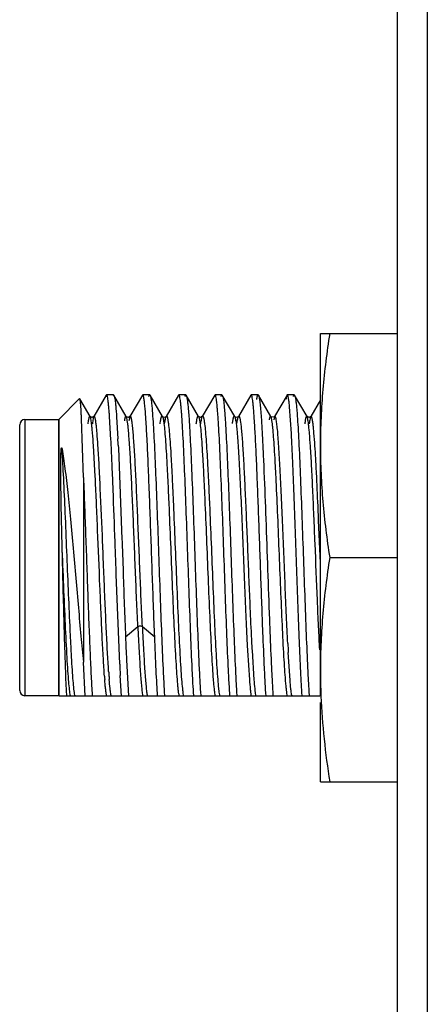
# Model space of a CAD drawing. Header units: inches. Extents: x 0 to 22, y 0 to 17.
# Tile 16 of 41: x 7.515 to 7.828, y 9.448 to 10.204. Entities that reach past the tile are written whole.
import ezdxf

# ---------------------------------------------------------------- set-up
doc = ezdxf.new("R2010")
doc.units = ezdxf.units.IN
doc.header["$LTSCALE"] = 1.21
doc.header["$MEASUREMENT"] = 0
doc.layers.get('0').update_dxf_attribs({"linetype": 'CONTINUOUS'})

msp = doc.modelspace()

# ---------------------------------------------------------------- linework, layer by layer
at = {"color": 6, "linetype": 'CONTINUOUS'}
for p, q in [((7.80501, 11.59618), (7.80501, 6.53018)), ((7.56105, 9.9127), (7.54501, 9.89666)), ((7.56122, 9.91263), (7.56105, 9.9127)), ((7.56913, 9.89898), (7.56122, 9.91264)), ((7.58149, 9.91543), (7.57197, 9.89898)), ((7.58149, 9.91543), (7.58108, 9.91421)), ((7.58176, 9.91566), (7.58149, 9.91543)), ((7.58711, 9.91566), (7.58176, 9.91566)), ((7.58667, 9.91505), (7.58711, 9.91566)), ((7.58711, 9.91566), (7.58738, 9.91542)), ((7.5969, 9.89896), (7.58738, 9.91542)), ((7.58738, 9.91542), (7.58805, 9.91285)), ((7.60927, 9.91543), (7.59974, 9.89897)), ((7.60926, 9.91543), (7.60909, 9.91505)), ((7.60953, 9.91566), (7.60926, 9.91543)), ((7.61488, 9.91566), (7.60953, 9.91566)), ((7.61017, 9.91434), (7.61007, 9.91473)), ((7.61488, 9.91566), (7.61516, 9.91541)), ((7.62468, 9.89895), (7.61515, 9.91541)), ((7.61516, 9.91541), (7.61555, 9.91421)), ((7.63707, 9.91545), (7.62752, 9.89895)), ((7.63704, 9.91544), (7.63662, 9.91421)), ((7.6373, 9.91566), (7.63704, 9.91545)), ((7.64265, 9.91566), (7.6373, 9.91566)), ((7.64265, 9.91566), (7.64291, 9.91544)), ((7.65243, 9.89898), (7.6429, 9.91544)), ((7.64291, 9.91544), (7.64332, 9.91421)), ((7.6648, 9.91544), (7.65528, 9.89898)), ((7.6648, 9.91543), (7.66439, 9.91421)), ((7.66507, 9.91566), (7.6648, 9.91544)), ((7.67042, 9.91566), (7.66507, 9.91566)), ((7.67042, 9.91566), (7.67068, 9.91544)), ((7.6802, 9.89893), (7.67064, 9.91544)), ((7.67068, 9.91544), (7.67109, 9.91421)), ((7.69257, 9.9154), (7.68304, 9.89893)), ((7.69255, 9.9154), (7.69216, 9.91421)), ((7.69284, 9.91566), (7.69255, 9.9154)), ((7.69819, 9.91566), (7.69284, 9.91566)), ((7.69819, 9.91566), (7.69847, 9.9154)), ((7.70799, 9.89894), (7.69846, 9.9154)), ((7.72038, 9.91544), (7.71083, 9.89893)), ((7.72061, 9.91566), (7.72035, 9.91544)), ((7.72596, 9.91566), (7.72061, 9.91566)), ((7.72094, 9.91531), (7.72061, 9.91566)), ((7.72596, 9.91566), (7.72622, 9.91544)), ((7.73574, 9.89898), (7.72622, 9.91544)), ((7.72622, 9.91543), (7.72663, 9.91421)), ((7.74601, 9.91179), (7.7386, 9.89898)), ((7.72371, 9.88603), (7.72232, 9.90633)), ((7.51901, 9.89666), (7.54501, 9.89666)), ((7.56401, 9.85215), (7.56253, 9.89732)), ((7.56913, 9.89897), (7.5691, 9.89901)), ((7.57199, 9.89901), (7.57197, 9.89898)), ((7.58512, 9.88117), (7.58406, 9.89906)), ((7.58944, 9.89866), (7.59044, 9.88175)), ((7.597, 9.89883), (7.59688, 9.89901)), ((7.5969, 9.89897), (7.59688, 9.89901)), ((7.59946, 9.89801), (7.59966, 9.89876)), ((7.59976, 9.89901), (7.59975, 9.89898)), ((7.61188, 9.89837), (7.61184, 9.89892)), ((7.62466, 9.89898), (7.62468, 9.89895)), ((7.62752, 9.89895), (7.62754, 9.89898)), ((7.62754, 9.89898), (7.62753, 9.89897)), ((7.65241, 9.89901), (7.65243, 9.89898)), ((7.65528, 9.89898), (7.6553, 9.89902)), ((7.6727, 9.8993), (7.67275, 9.89873)), ((7.68025, 9.89885), (7.68018, 9.89896)), ((7.68018, 9.89896), (7.6802, 9.89893)), ((7.68092, 9.89835), (7.68025, 9.89885)), ((7.68304, 9.89893), (7.68306, 9.89897)), ((7.70045, 9.89967), (7.7013, 9.88602)), ((7.708, 9.89892), (7.70799, 9.89894)), ((7.70816, 9.89872), (7.708, 9.89892)), ((7.71083, 9.89893), (7.71014, 9.89645)), ((7.71085, 9.89897), (7.71083, 9.89893)), ((7.73574, 9.89898), (7.73572, 9.89902)), ((7.73862, 9.89901), (7.7386, 9.89898)), ((7.57306, 9.85285), (7.57171, 9.87672)), ((7.59068, 9.87703), (7.5908, 9.87458)), ((7.5908, 9.87458), (7.59355, 9.80485)), ((7.56401, 9.85215), (7.56401, 9.71047)), ((7.57315, 9.85103), (7.57306, 9.85285)), ((7.74467, 9.81905), (7.74419, 9.83028)), ((7.74601, 9.78657), (7.74467, 9.81905)), ((7.59355, 9.80485), (7.59362, 9.80282)), ((7.57882, 9.80049), (7.57875, 9.80235)), ((7.57947, 9.78447), (7.57882, 9.80049)), ((7.58834, 9.80085), (7.58827, 9.80272)), ((7.58905, 9.78073), (7.58834, 9.80085)), ((7.59362, 9.80282), (7.59369, 9.80098)), ((7.59369, 9.80098), (7.5944, 9.78085)), ((7.57964, 9.78034), (7.57947, 9.78447)), ((7.5944, 9.78085), (7.59447, 9.77869)), ((7.57973, 9.7783), (7.57964, 9.78034)), ((7.58912, 9.77876), (7.58905, 9.78073)), ((7.58916, 9.77772), (7.58912, 9.77876)), ((7.59185, 9.70894), (7.58916, 9.77772)), ((7.70685, 9.74327), (7.70723, 9.73341)), ((7.70189, 9.73329), (7.70158, 9.74105)), ((7.69001, 9.71924), (7.69144, 9.69692)), ((7.69348, 9.71924), (7.69491, 9.69692)), ((7.72272, 9.69647), (7.72132, 9.71785)), ((7.56542, 9.68433), (7.56401, 9.71047)), ((7.59705, 9.71225), (7.59855, 9.68433)), ((7.55133, 9.68433), (7.55058, 9.69821)), ((7.59319, 9.68433), (7.59228, 9.70009)), ((7.54501, 9.68466), (7.51901, 9.68466)), ((7.54513, 9.68453), (7.54521, 9.68445)), ((7.74569, 9.68433), (7.55133, 9.68433)), ((7.57074, 9.68492), (7.57078, 9.68433)), ((7.62628, 9.68492), (7.62632, 9.68433)), ((7.64873, 9.68433), (7.6487, 9.68479)), ((7.65405, 9.68492), (7.65409, 9.68433)), ((7.68182, 9.68492), (7.68186, 9.68433)), ((7.70959, 9.68491), (7.70963, 9.68433)), ((7.73204, 9.68433), (7.73201, 9.6848)), ((7.73735, 9.68504), (7.7374, 9.68433))]:
    msp.add_line(p, q, dxfattribs=at)
at = {"color": 9, "linetype": 'CONTINUOUS'}
for p, q in [((7.82815, 11.46895), (7.82815, 6.65741)), ((7.51901, 9.89666), (7.51901, 9.68466)), ((7.59927, 9.89754), (7.59892, 9.89573)), ((7.59947, 9.8983), (7.59927, 9.89754)), ((7.59974, 9.89897), (7.59947, 9.8983)), ((7.59975, 9.89898), (7.59974, 9.89897)), ((7.51501, 9.68866), (7.51501, 9.89266)), ((7.5963, 9.72981), (7.60578, 9.7378)), ((7.60924, 9.7378), (7.61872, 9.72981))]:
    msp.add_line(p, q, dxfattribs=at)
at = {"color": 7, "linetype": 'CONTINUOUS'}
for p, q in [((7.74601, 9.68435), (7.74601, 9.96266)), ((7.74601, 9.96266), (7.80501, 9.96266)), ((7.54501, 9.89666), (7.54501, 9.68466)), ((7.54501, 9.87642), (7.54501, 9.89666)), ((7.54501, 9.87427), (7.54501, 9.87642)), ((7.54501, 9.80047), (7.54501, 9.87427)), ((7.54501, 9.79066), (7.54501, 9.80047)), ((7.54501, 9.68985), (7.54501, 9.79066)), ((7.75314, 9.79066), (7.80501, 9.79066)), ((7.54514, 9.68453), (7.54501, 9.68985)), ((7.54513, 9.68454), (7.54514, 9.68454)), ((7.54514, 9.68454), (7.54516, 9.68451)), ((7.54517, 9.6845), (7.54514, 9.68453)), ((7.54514, 9.68453), (7.54514, 9.68453)), ((7.54598, 9.68433), (7.54517, 9.6845)), ((7.55133, 9.68433), (7.54533, 9.68433)), ((7.548, 9.68433), (7.54598, 9.68433)), ((7.55133, 9.68433), (7.548, 9.68433)), ((7.74601, 9.61866), (7.74601, 9.67952)), ((7.74601, 9.61866), (7.80501, 9.61866))]:
    msp.add_line(p, q, dxfattribs=at)
at = {"color": 6, "linetype": 'CONTINUOUS'}
for points in [[(7.57199, 9.89901), (7.57191, 9.89889), (7.57057, 9.89824), (7.56919, 9.89888), (7.5691, 9.89901)], [(7.59975, 9.89898), (7.59867, 9.89828), (7.597, 9.89883)], [(7.62753, 9.89897), (7.62746, 9.89886), (7.62616, 9.89822), (7.62475, 9.89885), (7.62466, 9.89898)], [(7.6553, 9.89902), (7.65522, 9.89889), (7.65384, 9.89824), (7.65249, 9.89889), (7.65241, 9.89901)], [(7.68306, 9.89897), (7.68298, 9.89885), (7.6816, 9.8982), (7.68092, 9.89835)], [(7.71085, 9.89897), (7.71065, 9.89871), (7.70868, 9.89837), (7.70816, 9.89872)], [(7.73862, 9.89901), (7.73854, 9.89889), (7.7372, 9.89824), (7.73581, 9.89889), (7.73572, 9.89902)]]:
    msp.add_lwpolyline(points, dxfattribs=at)
for centre, radius, start, end in [((7.15416, 9.86861), 0.43098, 4.05144, 4.55764), ((7.20901, 9.86855), 0.43167, 4.04819, 4.5573), ((7.23573, 9.86847), 0.43273, 4.04323, 4.55678), ((7.26361, 9.86848), 0.43261, 4.0437, 4.55681), ((7.51901, 9.89266), 0.004, 90, 180), ((5.79698, 9.7896), 1.79048, 2.79708, 2.93143), ((5.88271, 9.79359), 1.71, 2.79663, 2.95522), ((19.53836, 10.19982), 11.9513, 182.019335, 182.25389), ((11.47153, 9.91513), 3.78314, 182.51307, 182.88692), ((13.34433, 9.96643), 5.7529, 182.357399, 182.53238), ((9.71341, 9.82826), 2.02633, 182.93709, 183.08419), ((9.72474, 9.82868), 2.03421, 182.93302, 183.08395), ((9.52548, 9.81707), 1.80688, 182.92877, 183.14793), ((9.64112, 9.80486), 2.05152, 182.68004, 182.81208), ((8.03687, 9.73365), 0.45799, 184.2496, 184.57321), ((8.18342, 9.74432), 0.60146, 183.91657, 184.23537), ((8.04357, 9.7339), 0.46123, 184.22813, 184.5729), ((9.33534, 9.78979), 1.74537, 182.81033, 182.94581), ((7.51901, 9.68866), 0.004, 180, 270), ((7.61741, 9.69073), 0.03277, 189.47231, 190.84767), ((7.67352, 9.69086), 0.03336, 189.55688, 190.89642), ((7.7019, 9.69103), 0.03398, 189.6224, 190.93964), ((7.73133, 9.69126), 0.03565, 189.49395, 190.78189), ((7.75511, 9.69052), 0.03161, 189.40302, 190.87032)]:
    msp.add_arc(centre, radius, start, end, dxfattribs=at)
at = {"color": 7, "linetype": 'CONTINUOUS'}
msp.add_arc((8.23286, 9.70474), 0.48685, 180.00889, 182.40271, dxfattribs=at)
at = {"color": 9, "linetype": 'CONTINUOUS'}
for centre, radius, start, end in [((7.58384, 9.69028), 0.0304, 190.03261, 190.89687), ((7.5909, 9.69093), 0.03405, 189.71621, 190.45779), ((7.58404, 9.68966), 0.02707, 190.43972, 191.31142), ((7.63897, 9.68949), 0.02644, 190.68616, 191.21828)]:
    msp.add_arc(centre, radius, start, end, dxfattribs=at)
at = {"color": 7, "linetype": 'CONTINUOUS'}
for points, knots in [([(7.75314, 9.96266), (7.75094, 9.94842), (7.74823, 9.92697), (7.74633, 9.89824), (7.74601, 9.88385), (7.74601, 9.87666)], [0, 0, 0, 0, 0.500356, 0.750239, 1, 1, 1, 1]), ([(7.74601, 9.87666), (7.74601, 9.86947), (7.74633, 9.85508), (7.74823, 9.82635), (7.75094, 9.8049), (7.75314, 9.79066)], [0, 0, 0, 0, 0.249761, 0.499644, 1, 1, 1, 1]), ([(7.75314, 9.79066), (7.75094, 9.77642), (7.74823, 9.75497), (7.74633, 9.72624), (7.74601, 9.71185), (7.74601, 9.70466)], [0, 0, 0, 0, 0.500356, 0.750239, 1, 1, 1, 1]), ([(7.74644, 9.68432), (7.74689, 9.67334), (7.74855, 9.65137), (7.75145, 9.62954), (7.75314, 9.61866)], [0, 0, 0, 0, 0.499643, 1, 1, 1, 1])]:
    msp.add_open_spline(points, degree=3, knots=knots, dxfattribs=at)
at = {"color": 6, "linetype": 'CONTINUOUS'}
for points, knots in [([(7.56253, 9.89732), (7.56248, 9.89842), (7.56237, 9.90048), (7.56221, 9.90338), (7.56205, 9.90591), (7.56189, 9.90804), (7.56173, 9.90977), (7.56159, 9.91096), (7.56148, 9.9117), (7.5614, 9.91211), (7.56132, 9.91241), (7.56126, 9.91257), (7.56122, 9.91263)], [0, 0, 0, 0, 0.213502, 0.402739, 0.567133, 0.706116, 0.819132, 0.905801, 0.939212, 0.966004, 0.986218, 1, 1, 1, 1]), ([(7.58243, 9.91422), (7.58238, 9.91443), (7.58229, 9.91479), (7.58214, 9.91521), (7.58202, 9.91545), (7.58192, 9.91558), (7.58182, 9.91566), (7.58176, 9.91566)], [0, 0, 0, 0, 0.397141, 0.689708, 0.798426, 0.883936, 1, 1, 1, 1]), ([(7.58378, 9.90285), (7.58367, 9.90414), (7.58347, 9.9065), (7.58314, 9.90969), (7.58282, 9.91219), (7.58257, 9.91362), (7.58243, 9.91422)], [0, 0, 0, 0, 0.338843, 0.619291, 0.840047, 1, 1, 1, 1]), ([(7.58805, 9.91285), (7.58818, 9.91203), (7.58844, 9.91015), (7.58894, 9.90542), (7.58924, 9.90151), (7.58944, 9.89866)], [0, 0, 0, 0, 0.1739, 0.399477, 1, 1, 1, 1]), ([(7.61007, 9.91473), (7.61003, 9.91487), (7.60995, 9.91511), (7.60982, 9.9154), (7.60969, 9.91559), (7.60958, 9.91566), (7.60953, 9.91566)], [0, 0, 0, 0, 0.383173, 0.670076, 0.867937, 1, 1, 1, 1]), ([(7.61184, 9.89892), (7.61171, 9.90072), (7.61147, 9.904), (7.61106, 9.90839), (7.6107, 9.91139), (7.6104, 9.91326), (7.61025, 9.91401), (7.61017, 9.91434)], [0, 0, 0, 0, 0.349819, 0.634558, 0.851919, 0.934684, 1, 1, 1, 1]), ([(7.61421, 9.91422), (7.61426, 9.91443), (7.61435, 9.91479), (7.61449, 9.91521), (7.61462, 9.91545), (7.61471, 9.91558), (7.61481, 9.91566), (7.61488, 9.91566)], [0, 0, 0, 0, 0.39714, 0.689707, 0.798426, 0.883936, 1, 1, 1, 1]), ([(7.61555, 9.91421), (7.61563, 9.91388), (7.61577, 9.91314), (7.61606, 9.91131), (7.61641, 9.9084), (7.6168, 9.90418), (7.61704, 9.90105), (7.61716, 9.89932)], [0, 0, 0, 0, 0.067621, 0.151999, 0.370398, 0.653677, 1, 1, 1, 1]), ([(7.63797, 9.91422), (7.63792, 9.91443), (7.63783, 9.91479), (7.63768, 9.91521), (7.63756, 9.91545), (7.63746, 9.91558), (7.63736, 9.91566), (7.6373, 9.91566)], [0, 0, 0, 0, 0.397141, 0.689708, 0.798427, 0.883937, 1, 1, 1, 1]), ([(7.63932, 9.90285), (7.63921, 9.90414), (7.63901, 9.9065), (7.63868, 9.90969), (7.63836, 9.91219), (7.63811, 9.91362), (7.63797, 9.91422)], [0, 0, 0, 0, 0.338843, 0.61929, 0.840046, 1, 1, 1, 1]), ([(7.64198, 9.91422), (7.64203, 9.91443), (7.64212, 9.91479), (7.64226, 9.91521), (7.64239, 9.91545), (7.64248, 9.91558), (7.64258, 9.91566), (7.64265, 9.91566)], [0, 0, 0, 0, 0.39714, 0.689707, 0.798426, 0.883936, 1, 1, 1, 1]), ([(7.64332, 9.91421), (7.6434, 9.91388), (7.64354, 9.91314), (7.64383, 9.91131), (7.64418, 9.90841), (7.64457, 9.9042), (7.64481, 9.90107), (7.64493, 9.89934)], [0, 0, 0, 0, 0.067649, 0.152047, 0.37046, 0.653721, 1, 1, 1, 1]), ([(7.66574, 9.91422), (7.66569, 9.91443), (7.6656, 9.91479), (7.66545, 9.91521), (7.66533, 9.91545), (7.66523, 9.91558), (7.66513, 9.91566), (7.66507, 9.91566)], [0, 0, 0, 0, 0.39714, 0.689707, 0.798426, 0.883936, 1, 1, 1, 1]), ([(7.66709, 9.90285), (7.66698, 9.90414), (7.66678, 9.9065), (7.66645, 9.90969), (7.66613, 9.91219), (7.66588, 9.91362), (7.66574, 9.91422)], [0, 0, 0, 0, 0.338843, 0.619291, 0.840047, 1, 1, 1, 1]), ([(7.66975, 9.91422), (7.6698, 9.91443), (7.66989, 9.91479), (7.67003, 9.91521), (7.67016, 9.91545), (7.67025, 9.91558), (7.67035, 9.91566), (7.67042, 9.91566)], [0, 0, 0, 0, 0.397141, 0.689708, 0.798427, 0.883937, 1, 1, 1, 1]), ([(7.67109, 9.91421), (7.67117, 9.91388), (7.67131, 9.91314), (7.6716, 9.91131), (7.67195, 9.9084), (7.67234, 9.90417), (7.67258, 9.90103), (7.6727, 9.8993)], [0, 0, 0, 0, 0.067602, 0.151967, 0.370356, 0.653647, 1, 1, 1, 1]), ([(7.69351, 9.91422), (7.69346, 9.91443), (7.69337, 9.91479), (7.69322, 9.91521), (7.6931, 9.91545), (7.693, 9.91558), (7.6929, 9.91566), (7.69284, 9.91566)], [0, 0, 0, 0, 0.397141, 0.689708, 0.798426, 0.883936, 1, 1, 1, 1]), ([(7.69486, 9.90285), (7.69475, 9.90414), (7.69455, 9.9065), (7.69422, 9.90969), (7.6939, 9.91219), (7.69365, 9.91362), (7.69351, 9.91422)], [0, 0, 0, 0, 0.338843, 0.61929, 0.840046, 1, 1, 1, 1]), ([(7.69713, 9.91209), (7.69721, 9.91261), (7.69733, 9.91334), (7.69751, 9.91423), (7.69764, 9.91473), (7.69777, 9.91512), (7.6979, 9.91541), (7.69803, 9.91559), (7.69814, 9.91566), (7.69819, 9.91566)], [0, 0, 0, 0, 0.414759, 0.579467, 0.715905, 0.824425, 0.905817, 0.962142, 1, 1, 1, 1]), ([(7.69847, 9.9154), (7.69852, 9.91532), (7.69861, 9.91511), (7.69879, 9.91455), (7.699, 9.91361), (7.69924, 9.9122), (7.69948, 9.9104), (7.69973, 9.90824), (7.70007, 9.90462), (7.7003, 9.90172), (7.70045, 9.89967)], [0, 0, 0, 0, 0.018796, 0.04333, 0.110026, 0.200389, 0.314313, 0.451578, 0.611922, 1, 1, 1, 1]), ([(7.72035, 9.91544), (7.72026, 9.9153), (7.72011, 9.91491), (7.71992, 9.91419), (7.71973, 9.91322), (7.71961, 9.91249), (7.71955, 9.91209)], [0, 0, 0, 0, 0.145077, 0.359135, 0.643929, 1, 1, 1, 1]), ([(7.72232, 9.90633), (7.72222, 9.90746), (7.72202, 9.90945), (7.72172, 9.91179), (7.72147, 9.91329), (7.7213, 9.91414), (7.72114, 9.91479), (7.72101, 9.91516), (7.72094, 9.91531)], [0, 0, 0, 0, 0.370841, 0.661673, 0.776738, 0.871437, 0.945779, 1, 1, 1, 1]), ([(7.72529, 9.91422), (7.72534, 9.91443), (7.72543, 9.91479), (7.72557, 9.91521), (7.7257, 9.91545), (7.72579, 9.91558), (7.72589, 9.91566), (7.72596, 9.91566)], [0, 0, 0, 0, 0.397141, 0.689708, 0.798426, 0.883937, 1, 1, 1, 1]), ([(7.72663, 9.91421), (7.72671, 9.91388), (7.72685, 9.91314), (7.72714, 9.91131), (7.72749, 9.90841), (7.72788, 9.9042), (7.72812, 9.90107), (7.72824, 9.89935)], [0, 0, 0, 0, 0.067653, 0.152053, 0.370467, 0.653727, 1, 1, 1, 1]), ([(7.5691, 9.89901), (7.56907, 9.89906), (7.56901, 9.89915), (7.5689, 9.89924), (7.56877, 9.89925), (7.56865, 9.89918), (7.56855, 9.89905), (7.56844, 9.89886), (7.56833, 9.8986), (7.56823, 9.89828), (7.56812, 9.89789), (7.56796, 9.89726), (7.56778, 9.8963), (7.56756, 9.89496), (7.56743, 9.89398), (7.56737, 9.89345)], [0, 0, 0, 0, 0.027656, 0.048134, 0.06498, 0.083934, 0.109293, 0.142936, 0.185628, 0.237706, 0.299325, 0.370559, 0.541941, 0.751829, 1, 1, 1, 1]), ([(7.57027, 9.89343), (7.57018, 9.89411), (7.57001, 9.89533), (7.56974, 9.89694), (7.5695, 9.89801), (7.56929, 9.89864), (7.56918, 9.89888), (7.56913, 9.89897)], [0, 0, 0, 0, 0.363093, 0.650926, 0.862947, 0.940681, 1, 1, 1, 1]), ([(7.57197, 9.89898), (7.57192, 9.89888), (7.57181, 9.89864), (7.5716, 9.89802), (7.57136, 9.89695), (7.57108, 9.89534), (7.57092, 9.89412), (7.57083, 9.89344)], [0, 0, 0, 0, 0.05912, 0.136665, 0.348436, 0.636345, 1, 1, 1, 1]), ([(7.57373, 9.89344), (7.57366, 9.89398), (7.57353, 9.89496), (7.57332, 9.8963), (7.57313, 9.89726), (7.57298, 9.8979), (7.57287, 9.89828), (7.57276, 9.8986), (7.57266, 9.89886), (7.57255, 9.89905), (7.57244, 9.89918), (7.57233, 9.89925), (7.5722, 9.89924), (7.57208, 9.89915), (7.57202, 9.89906), (7.57199, 9.89901)], [0, 0, 0, 0, 0.24814, 0.458089, 0.629561, 0.70083, 0.762469, 0.814542, 0.8572, 0.890776, 0.916036, 0.934899, 0.95175, 0.972298, 1, 1, 1, 1]), ([(7.59688, 9.89901), (7.59685, 9.89905), (7.5968, 9.89913), (7.59671, 9.89921), (7.59661, 9.89925), (7.59651, 9.89923), (7.59642, 9.89917), (7.59629, 9.89901), (7.59614, 9.8987), (7.59597, 9.8982), (7.59571, 9.89719), (7.59556, 9.89635), (7.59546, 9.89573)], [0, 0, 0, 0, 0.035753, 0.063744, 0.086357, 0.107804, 0.132858, 0.164678, 0.253956, 0.381123, 0.547605, 1, 1, 1, 1]), ([(7.59839, 9.89027), (7.59829, 9.89131), (7.59808, 9.89319), (7.59774, 9.89567), (7.59744, 9.89732), (7.59718, 9.89829), (7.59705, 9.89866), (7.59698, 9.89882)], [0, 0, 0, 0, 0.363409, 0.652091, 0.864487, 0.941813, 1, 1, 1, 1]), ([(7.61872, 9.7298), (7.61842, 9.73717), (7.61783, 9.75239), (7.617, 9.77567), (7.61616, 9.7995), (7.61532, 9.823), (7.61448, 9.84529), (7.61365, 9.86555), (7.61282, 9.88301), (7.61221, 9.89364), (7.61188, 9.89837)], [0, 0, 0, 0, 0.131099, 0.270977, 0.414058, 0.55516, 0.689069, 0.810747, 0.91568, 1, 1, 1, 1]), ([(7.61716, 9.89932), (7.61737, 9.89637), (7.61778, 9.88993), (7.61858, 9.87507), (7.61953, 9.85333), (7.62062, 9.8245), (7.62172, 9.79344), (7.62282, 9.7622), (7.62392, 9.73283), (7.62487, 9.71043), (7.62566, 9.69489), (7.62606, 9.68806), (7.62628, 9.68492)], [0, 0, 0, 0, 0.041294, 0.090273, 0.208013, 0.345465, 0.493558, 0.64253, 0.782533, 0.904387, 0.955946, 1, 1, 1, 1]), ([(7.62291, 9.89345), (7.62298, 9.89398), (7.62311, 9.89496), (7.62333, 9.89629), (7.62351, 9.89724), (7.62367, 9.89788), (7.62377, 9.89826), (7.62388, 9.89858), (7.62399, 9.89883), (7.6241, 9.89902), (7.6242, 9.89915), (7.62432, 9.89922), (7.62445, 9.89921), (7.62456, 9.89912), (7.62462, 9.89904), (7.62466, 9.89898)], [0, 0, 0, 0, 0.24799, 0.457713, 0.628959, 0.700139, 0.761718, 0.813772, 0.85646, 0.890127, 0.915545, 0.934606, 0.951584, 0.972178, 1, 1, 1, 1]), ([(7.62468, 9.89895), (7.62473, 9.89886), (7.62483, 9.89862), (7.62504, 9.89801), (7.62527, 9.89696), (7.62555, 9.89538), (7.62571, 9.89418), (7.62579, 9.89351)], [0, 0, 0, 0, 0.058851, 0.136183, 0.348273, 0.636747, 1, 1, 1, 1]), ([(7.62638, 9.89345), (7.62646, 9.89413), (7.62663, 9.89534), (7.62691, 9.89693), (7.62715, 9.89799), (7.62736, 9.89861), (7.62746, 9.89885), (7.62752, 9.89895)], [0, 0, 0, 0, 0.363135, 0.650846, 0.862781, 0.940552, 1, 1, 1, 1]), ([(7.62754, 9.89898), (7.62757, 9.89903), (7.62763, 9.89911), (7.62774, 9.89921), (7.62787, 9.89923), (7.62798, 9.89916), (7.62809, 9.89904), (7.6282, 9.89885), (7.6283, 9.89861), (7.62841, 9.8983), (7.62851, 9.89792), (7.62867, 9.89729), (7.62885, 9.89634), (7.62906, 9.89501), (7.62919, 9.89404), (7.62926, 9.89351)], [0, 0, 0, 0, 0.027917, 0.048759, 0.065738, 0.084286, 0.108876, 0.141634, 0.183498, 0.234937, 0.296218, 0.367425, 0.539463, 0.750559, 1, 1, 1, 1]), ([(7.6487, 9.68479), (7.6485, 9.68793), (7.6481, 9.69473), (7.6473, 9.71021), (7.64635, 9.73254), (7.64526, 9.76184), (7.64416, 9.79304), (7.64306, 9.82408), (7.64196, 9.85291), (7.64101, 9.87469), (7.64022, 9.88959), (7.63981, 9.89606), (7.6396, 9.89903)], [0, 0, 0, 0, 0.043903, 0.095316, 0.216889, 0.356662, 0.505498, 0.653582, 0.791182, 0.90924, 0.958443, 1, 1, 1, 1]), ([(7.64493, 9.89934), (7.64514, 9.8964), (7.64555, 9.88996), (7.64634, 9.8751), (7.64729, 9.85336), (7.64839, 9.82453), (7.64949, 9.79347), (7.65059, 9.76221), (7.65169, 9.73284), (7.65265, 9.71043), (7.65342, 9.69489), (7.65383, 9.68806), (7.65405, 9.68492)], [0, 0, 0, 0, 0.041273, 0.090235, 0.207954, 0.3454, 0.493499, 0.642486, 0.782507, 0.904376, 0.955941, 1, 1, 1, 1]), ([(7.65067, 9.89339), (7.65074, 9.89392), (7.65087, 9.8949), (7.65109, 9.89625), (7.65127, 9.89722), (7.65142, 9.89787), (7.65153, 9.89826), (7.65164, 9.89858), (7.65174, 9.89884), (7.65185, 9.89904), (7.65196, 9.89918), (7.65207, 9.89925), (7.6522, 9.89924), (7.65231, 9.89915), (7.65238, 9.89906), (7.65241, 9.89901)], [0, 0, 0, 0, 0.247029, 0.456693, 0.628476, 0.700049, 0.762051, 0.814512, 0.857546, 0.891441, 0.916907, 0.93578, 0.952421, 0.972648, 1, 1, 1, 1]), ([(7.65243, 9.89898), (7.65248, 9.89888), (7.65259, 9.89864), (7.6528, 9.89802), (7.65304, 9.89695), (7.65332, 9.89533), (7.65348, 9.89411), (7.65357, 9.89343)], [0, 0, 0, 0, 0.05913, 0.136816, 0.349005, 0.637049, 1, 1, 1, 1]), ([(7.65414, 9.89339), (7.65423, 9.89407), (7.65439, 9.89531), (7.65467, 9.89693), (7.65491, 9.89801), (7.65512, 9.89865), (7.65523, 9.89889), (7.65528, 9.89898)], [0, 0, 0, 0, 0.3631, 0.651343, 0.863555, 0.941117, 1, 1, 1, 1]), ([(7.6553, 9.89902), (7.65534, 9.89907), (7.6554, 9.89915), (7.65551, 9.89924), (7.65564, 9.89925), (7.65575, 9.89917), (7.65586, 9.89904), (7.65597, 9.89884), (7.65607, 9.89858), (7.65618, 9.89826), (7.65629, 9.89787), (7.65644, 9.89723), (7.65662, 9.89627), (7.65684, 9.89493), (7.65697, 9.89396), (7.65703, 9.89343)], [0, 0, 0, 0, 0.02745, 0.047682, 0.064401, 0.083484, 0.109147, 0.143177, 0.186279, 0.238749, 0.30071, 0.372206, 0.543758, 0.753168, 1, 1, 1, 1]), ([(7.6765, 9.68433), (7.6763, 9.68745), (7.6759, 9.69421), (7.67509, 9.70965), (7.67414, 9.73197), (7.67305, 9.7613), (7.67194, 9.79257), (7.67084, 9.82371), (7.66974, 9.85267), (7.66879, 9.87453), (7.66799, 9.88951), (7.66759, 9.89601), (7.66738, 9.89898)], [0, 0, 0, 0, 0.043529, 0.094647, 0.215847, 0.355501, 0.504428, 0.65275, 0.790655, 0.909013, 0.958342, 1, 1, 1, 1]), ([(7.67275, 9.89873), (7.67295, 9.89575), (7.67336, 9.88926), (7.67415, 9.87434), (7.67509, 9.85259), (7.67619, 9.82381), (7.67728, 9.79286), (7.67838, 9.76176), (7.67947, 9.73256), (7.68042, 9.71029), (7.68121, 9.69484), (7.68162, 9.68805), (7.68182, 9.68492)], [0, 0, 0, 0, 0.041791, 0.091169, 0.209406, 0.346994, 0.494935, 0.643567, 0.783155, 0.904631, 0.956048, 1, 1, 1, 1]), ([(7.67846, 9.89358), (7.67853, 9.89411), (7.67866, 9.89507), (7.67887, 9.89638), (7.67906, 9.89732), (7.67921, 9.89794), (7.67931, 9.8983), (7.67942, 9.89861), (7.67952, 9.89885), (7.67963, 9.89903), (7.67973, 9.89915), (7.67985, 9.89921), (7.67998, 9.89919), (7.68009, 9.8991), (7.68015, 9.89902), (7.68018, 9.89896)], [0, 0, 0, 0, 0.250475, 0.461934, 0.633593, 0.704365, 0.765204, 0.816286, 0.857881, 0.890461, 0.914976, 0.933582, 0.950753, 0.971838, 1, 1, 1, 1]), ([(7.6802, 9.89893), (7.68025, 9.89883), (7.68036, 9.8986), (7.68057, 9.89798), (7.68081, 9.89693), (7.68108, 9.89535), (7.68125, 9.89415), (7.68134, 9.89348)], [0, 0, 0, 0, 0.059566, 0.137365, 0.349188, 0.63677, 1, 1, 1, 1]), ([(7.68193, 9.89358), (7.68201, 9.89424), (7.68217, 9.89542), (7.68244, 9.89698), (7.68268, 9.89801), (7.68288, 9.89861), (7.68298, 9.89884), (7.68304, 9.89893)], [0, 0, 0, 0, 0.363862, 0.65225, 0.863657, 0.940925, 1, 1, 1, 1]), ([(7.68306, 9.89897), (7.68309, 9.89902), (7.68315, 9.8991), (7.68326, 9.8992), (7.68339, 9.89921), (7.68351, 9.89914), (7.68362, 9.89901), (7.68372, 9.89883), (7.68383, 9.89857), (7.68394, 9.89826), (7.68405, 9.89788), (7.6842, 9.89725), (7.68439, 9.8963), (7.6846, 9.89498), (7.68473, 9.89401), (7.6848, 9.89348)], [0, 0, 0, 0, 0.028034, 0.048843, 0.065944, 0.084961, 0.110223, 0.143684, 0.186151, 0.237991, 0.299382, 0.370413, 0.541529, 0.75143, 1, 1, 1, 1]), ([(7.70158, 9.74105), (7.70102, 9.75575), (7.69996, 9.7854), (7.69868, 9.822), (7.6976, 9.85017), (7.69681, 9.86881), (7.69603, 9.88486), (7.69545, 9.89463), (7.69515, 9.89899)], [0, 0, 0, 0, 0.279259, 0.563068, 0.694963, 0.814269, 0.917081, 1, 1, 1, 1]), ([(7.70799, 9.89894), (7.70796, 9.89898), (7.70791, 9.89905), (7.70783, 9.89914), (7.70775, 9.8992), (7.70762, 9.89922), (7.7075, 9.89913), (7.7074, 9.89901), (7.70728, 9.8988), (7.70714, 9.89845), (7.70698, 9.89791), (7.70682, 9.89723), (7.70672, 9.89673), (7.70667, 9.89645)], [0, 0, 0, 0, 0.04306, 0.077554, 0.105233, 0.129339, 0.18396, 0.221846, 0.268564, 0.390701, 0.55289, 0.755907, 1, 1, 1, 1]), ([(7.70947, 9.89028), (7.70936, 9.89132), (7.70916, 9.89318), (7.70882, 9.89565), (7.70852, 9.89729), (7.70827, 9.89826), (7.70814, 9.89863), (7.70807, 9.89878)], [0, 0, 0, 0, 0.363332, 0.652591, 0.865089, 0.942081, 1, 1, 1, 1]), ([(7.71293, 9.89028), (7.71285, 9.89107), (7.71269, 9.89254), (7.71244, 9.89457), (7.71221, 9.89603), (7.71203, 9.89701), (7.7119, 9.8976), (7.71177, 9.8981), (7.71165, 9.89851), (7.71152, 9.89882), (7.71139, 9.89904), (7.71128, 9.89917), (7.71118, 9.89921), (7.71108, 9.89921), (7.71096, 9.89913), (7.71089, 9.89903), (7.71085, 9.89897)], [0, 0, 0, 0, 0.248725, 0.461027, 0.635862, 0.708935, 0.772308, 0.825963, 0.87005, 0.904835, 0.930815, 0.949141, 0.956358, 0.963124, 0.97842, 1, 1, 1, 1]), ([(7.72824, 9.89935), (7.72845, 9.89641), (7.72886, 9.88997), (7.72965, 9.87513), (7.7306, 9.85342), (7.7317, 9.82462), (7.7328, 9.79358), (7.7339, 9.76235), (7.735, 9.73298), (7.73595, 9.71058), (7.73673, 9.69503), (7.73713, 9.68819), (7.73735, 9.68504)], [0, 0, 0, 0, 0.041254, 0.090189, 0.207839, 0.345208, 0.493245, 0.642203, 0.782249, 0.904209, 0.955847, 1, 1, 1, 1]), ([(7.73572, 9.89902), (7.73569, 9.89907), (7.73563, 9.89915), (7.73552, 9.89924), (7.73539, 9.89925), (7.73527, 9.89917), (7.73516, 9.89904), (7.73506, 9.89884), (7.73495, 9.89859), (7.73485, 9.89826), (7.73474, 9.89787), (7.73459, 9.89723), (7.7344, 9.89627), (7.73419, 9.89494), (7.73406, 9.89396), (7.73399, 9.89343)], [0, 0, 0, 0, 0.02743, 0.047664, 0.064379, 0.083453, 0.109111, 0.143143, 0.186251, 0.23873, 0.300703, 0.37221, 0.543781, 0.753192, 1, 1, 1, 1]), ([(7.73689, 9.89338), (7.7368, 9.89407), (7.73663, 9.8953), (7.73635, 9.89693), (7.73611, 9.89801), (7.7359, 9.89865), (7.7358, 9.89889), (7.73574, 9.89898)], [0, 0, 0, 0, 0.363143, 0.651382, 0.863571, 0.941122, 1, 1, 1, 1]), ([(7.7386, 9.89898), (7.73854, 9.89888), (7.73844, 9.89865), (7.73823, 9.89802), (7.73799, 9.89695), (7.73771, 9.89534), (7.73754, 9.89411), (7.73745, 9.89343)], [0, 0, 0, 0, 0.059121, 0.136808, 0.349014, 0.637071, 1, 1, 1, 1]), ([(7.74035, 9.89338), (7.74028, 9.89391), (7.74015, 9.8949), (7.73994, 9.89625), (7.73975, 9.89722), (7.7396, 9.89787), (7.73949, 9.89826), (7.73939, 9.89858), (7.73928, 9.89884), (7.73917, 9.89904), (7.73907, 9.89918), (7.73895, 9.89925), (7.73882, 9.89924), (7.73871, 9.89915), (7.73865, 9.89906), (7.73862, 9.89901)], [0, 0, 0, 0, 0.246986, 0.456612, 0.628371, 0.699943, 0.761949, 0.814424, 0.857481, 0.891409, 0.916911, 0.935809, 0.95244, 0.97265, 1, 1, 1, 1]), ([(7.57171, 9.87672), (7.5715, 9.87994), (7.57117, 9.88444), (7.57066, 9.89001), (7.5704, 9.89237), (7.57027, 9.89343)], [0, 0, 0, 0, 0.576424, 0.808064, 1, 1, 1, 1]), ([(7.57517, 9.87677), (7.57496, 9.87998), (7.57464, 9.88447), (7.57412, 9.89003), (7.57386, 9.89238), (7.57373, 9.89344)], [0, 0, 0, 0, 0.576448, 0.808079, 1, 1, 1, 1]), ([(7.60578, 9.7378), (7.60545, 9.74473), (7.60482, 9.75906), (7.60392, 9.78093), (7.60302, 9.80323), (7.60212, 9.82498), (7.60122, 9.84524), (7.60032, 9.86313), (7.59955, 9.8762), (7.5989, 9.88489), (7.59857, 9.88859), (7.59839, 9.89027)], [0, 0, 0, 0, 0.136356, 0.281889, 0.430207, 0.57488, 0.709715, 0.828729, 0.926958, 0.966868, 1, 1, 1, 1]), ([(7.62579, 9.89351), (7.62605, 9.89151), (7.62651, 9.88686), (7.62712, 9.87896), (7.62773, 9.86928), (7.62835, 9.85798), (7.62898, 9.8453), (7.62983, 9.82642), (7.63086, 9.80152), (7.63207, 9.77148), (7.63328, 9.743), (7.63433, 9.7213), (7.63521, 9.70645), (7.63566, 9.70003), (7.63589, 9.6971)], [0, 0, 0, 0, 0.030727, 0.071257, 0.120852, 0.178745, 0.243791, 0.314502, 0.466922, 0.623935, 0.773054, 0.901769, 0.955182, 1, 1, 1, 1]), ([(7.62926, 9.89351), (7.62951, 9.89151), (7.62997, 9.88686), (7.63058, 9.87896), (7.6312, 9.86928), (7.63182, 9.85798), (7.63244, 9.8453), (7.63329, 9.82642), (7.63432, 9.80152), (7.63554, 9.77148), (7.63674, 9.743), (7.63779, 9.7213), (7.63867, 9.70645), (7.63912, 9.70003), (7.63936, 9.6971)], [0, 0, 0, 0, 0.030727, 0.071257, 0.120852, 0.178745, 0.243791, 0.314502, 0.466922, 0.623935, 0.773054, 0.901769, 0.955182, 1, 1, 1, 1]), ([(7.65357, 9.89343), (7.65382, 9.89144), (7.65428, 9.88681), (7.65489, 9.87891), (7.65551, 9.86921), (7.65613, 9.85791), (7.65675, 9.84524), (7.6576, 9.8264), (7.65863, 9.80153), (7.65984, 9.77153), (7.66105, 9.74308), (7.66209, 9.7214), (7.66297, 9.70654), (7.66342, 9.70009), (7.66365, 9.69715)], [0, 0, 0, 0, 0.030589, 0.071047, 0.120837, 0.17891, 0.243907, 0.314457, 0.466712, 0.623774, 0.772725, 0.901365, 0.955006, 1, 1, 1, 1]), ([(7.65703, 9.89343), (7.65729, 9.89144), (7.65775, 9.88681), (7.65836, 9.87891), (7.65897, 9.86921), (7.65959, 9.85791), (7.66021, 9.84524), (7.66106, 9.8264), (7.6621, 9.80153), (7.6633, 9.77153), (7.66451, 9.74308), (7.66556, 9.7214), (7.66643, 9.70654), (7.66688, 9.70009), (7.66712, 9.69715)], [0, 0, 0, 0, 0.030589, 0.071047, 0.120837, 0.17891, 0.243907, 0.314457, 0.466712, 0.623774, 0.772725, 0.901365, 0.955006, 1, 1, 1, 1]), ([(7.68134, 9.89348), (7.68154, 9.89188), (7.68193, 9.8882), (7.68244, 9.882), (7.68295, 9.8745), (7.68368, 9.86225), (7.68456, 9.84467), (7.68558, 9.82154), (7.68659, 9.79668), (7.68762, 9.77147), (7.68864, 9.74735), (7.68936, 9.7318), (7.68974, 9.72443)], [0, 0, 0, 0, 0.028622, 0.065535, 0.110228, 0.161905, 0.282971, 0.422216, 0.572146, 0.72408, 0.869315, 1, 1, 1, 1]), ([(7.6848, 9.89348), (7.68497, 9.89213), (7.6853, 9.88908), (7.68574, 9.88398), (7.68619, 9.87789), (7.68682, 9.86802), (7.68758, 9.85381), (7.68846, 9.83495), (7.68934, 9.81424), (7.69023, 9.79254), (7.69111, 9.77076), (7.69172, 9.75632), (7.69203, 9.74925)], [0, 0, 0, 0, 0.028282, 0.063795, 0.10624, 0.15504, 0.269291, 0.401705, 0.547261, 0.699849, 0.852933, 1, 1, 1, 1]), ([(7.71925, 9.69647), (7.71903, 9.69924), (7.71859, 9.70534), (7.71773, 9.71946), (7.71672, 9.74016), (7.71555, 9.76748), (7.71437, 9.79656), (7.71319, 9.82519), (7.71218, 9.84778), (7.71134, 9.864), (7.71074, 9.87419), (7.71015, 9.88279), (7.7097, 9.88798), (7.70947, 9.89028)], [0, 0, 0, 0, 0.043093, 0.094474, 0.218668, 0.363374, 0.517171, 0.66861, 0.806417, 0.8667, 0.919575, 0.964254, 1, 1, 1, 1]), ([(7.72096, 9.72475), (7.72059, 9.73178), (7.7199, 9.74662), (7.71893, 9.76961), (7.71795, 9.79368), (7.71697, 9.81758), (7.716, 9.84012), (7.71503, 9.86012), (7.71419, 9.87471), (7.71348, 9.88435), (7.71312, 9.88843), (7.71293, 9.89028)], [0, 0, 0, 0, 0.127502, 0.268852, 0.416626, 0.563427, 0.701971, 0.825005, 0.925822, 0.966479, 1, 1, 1, 1]), ([(7.73836, 9.87633), (7.73814, 9.87961), (7.73781, 9.88421), (7.73729, 9.88989), (7.73702, 9.89229), (7.73689, 9.89338)], [0, 0, 0, 0, 0.576166, 0.807748, 1, 1, 1, 1]), ([(7.74181, 9.87649), (7.7416, 9.87974), (7.74127, 9.88429), (7.74075, 9.88992), (7.74049, 9.8923), (7.74035, 9.89338)], [0, 0, 0, 0, 0.575815, 0.807477, 1, 1, 1, 1]), ([(7.7013, 9.88602), (7.70155, 9.88142), (7.70204, 9.87154), (7.70299, 9.84964), (7.70412, 9.81934), (7.70545, 9.78164), (7.70636, 9.75596), (7.70685, 9.74327)], [0, 0, 0, 0, 0.096845, 0.207701, 0.460394, 0.73339, 1, 1, 1, 1]), ([(7.73201, 9.6848), (7.73183, 9.68763), (7.73146, 9.69375), (7.73074, 9.70759), (7.72987, 9.7275), (7.72886, 9.75371), (7.72786, 9.78194), (7.72685, 9.81065), (7.72584, 9.83827), (7.72484, 9.86327), (7.7241, 9.8789), (7.72371, 9.88603)], [0, 0, 0, 0, 0.042292, 0.091311, 0.20649, 0.339095, 0.481976, 0.627271, 0.767014, 0.893566, 1, 1, 1, 1]), ([(7.54759, 9.80037), (7.5475, 9.80402), (7.54732, 9.81124), (7.5471, 9.82192), (7.54693, 9.83063), (7.54681, 9.8374), (7.54674, 9.8423), (7.54668, 9.84707), (7.54664, 9.85095), (7.54662, 9.85399), (7.5466, 9.8562), (7.54659, 9.85837), (7.54659, 9.86051), (7.54659, 9.8626), (7.54661, 9.86465), (7.54662, 9.86633), (7.54664, 9.86765), (7.54666, 9.86863), (7.54669, 9.8696), (7.54671, 9.8704), (7.54674, 9.87104), (7.54676, 9.87151), (7.54679, 9.87199), (7.54681, 9.87246), (7.54683, 9.87286), (7.54687, 9.87318), (7.5469, 9.87342), (7.54691, 9.87365), (7.5469, 9.87387), (7.54691, 9.87411), (7.54697, 9.87433), (7.54705, 9.87453), (7.54713, 9.8747), (7.5472, 9.87482), (7.54726, 9.87491), (7.54729, 9.87495), (7.54736, 9.87499), (7.54741, 9.87491), (7.54743, 9.87483), (7.54745, 9.87471), (7.54746, 9.87458), (7.54747, 9.87442), (7.54751, 9.87425), (7.54756, 9.87406), (7.54758, 9.87395), (7.54759, 9.87389)], [0, 0, 0, 0, 0.144369, 0.285656, 0.422426, 0.488699, 0.553354, 0.616238, 0.677208, 0.706933, 0.736132, 0.764791, 0.7929, 0.820452, 0.847445, 0.873886, 0.886906, 0.899797, 0.912569, 0.925225, 0.931522, 0.937814, 0.94407, 0.95027, 0.956595, 0.95985, 0.963054, 0.966083, 0.968887, 0.971825, 0.975512, 0.977863, 0.980404, 0.982714, 0.983652, 0.984383, 0.985222, 0.986028, 0.987314, 0.988963, 0.990758, 0.992467, 0.995254, 0.997593, 1, 1, 1, 1]), ([(7.54759, 9.87389), (7.54798, 9.87156), (7.54875, 9.8666), (7.55025, 9.85556), (7.55205, 9.83996), (7.5541, 9.81957), (7.55612, 9.79761), (7.5581, 9.77496), (7.56006, 9.75248), (7.56199, 9.731), (7.56333, 9.71711), (7.56401, 9.71047)], [0, 0, 0, 0, 0.043055, 0.091739, 0.203423, 0.329909, 0.465995, 0.606198, 0.745193, 0.878084, 1, 1, 1, 1]), ([(7.57875, 9.80235), (7.57818, 9.81618), (7.57736, 9.83598), (7.57614, 9.86079), (7.57551, 9.87176), (7.57517, 9.87677)], [0, 0, 0, 0, 0.557404, 0.798109, 1, 1, 1, 1]), ([(7.58827, 9.80272), (7.5878, 9.81605), (7.5871, 9.83541), (7.58611, 9.86017), (7.58559, 9.87159), (7.58533, 9.87698)], [0, 0, 0, 0, 0.538391, 0.782209, 1, 1, 1, 1]), ([(7.74552, 9.71977), (7.7452, 9.72575), (7.74458, 9.73846), (7.74338, 9.76566), (7.74225, 9.79404), (7.74107, 9.82243), (7.7402, 9.84236), (7.73933, 9.86018), (7.7387, 9.87127), (7.73836, 9.87633)], [0, 0, 0, 0, 0.114717, 0.243471, 0.521132, 0.658443, 0.787396, 0.902929, 1, 1, 1, 1]), ([(7.74419, 9.83028), (7.74382, 9.83876), (7.74326, 9.85094), (7.74245, 9.86634), (7.74203, 9.87326), (7.74181, 9.87649)], [0, 0, 0, 0, 0.550327, 0.790236, 1, 1, 1, 1]), ([(7.56401, 9.85215), (7.56461, 9.83721), (7.56573, 9.80652), (7.56706, 9.76838), (7.56818, 9.73836), (7.569, 9.71814), (7.56981, 9.70053), (7.57041, 9.68975), (7.57074, 9.68492)], [0, 0, 0, 0, 0.268087, 0.550342, 0.68414, 0.806502, 0.913127, 1, 1, 1, 1]), ([(7.58015, 9.69971), (7.57981, 9.70418), (7.57919, 9.71414), (7.57834, 9.73038), (7.57749, 9.74897), (7.57633, 9.7763), (7.57522, 9.80419), (7.57406, 9.83157), (7.57346, 9.84472), (7.57315, 9.85103)], [0, 0, 0, 0, 0.088804, 0.197559, 0.322045, 0.457345, 0.739333, 0.874964, 1, 1, 1, 1]), ([(7.55058, 9.69821), (7.55029, 9.70487), (7.54976, 9.71982), (7.54906, 9.74412), (7.54833, 9.77151), (7.54785, 9.79062), (7.54759, 9.80037)], [0, 0, 0, 0, 0.195582, 0.43905, 0.713662, 1, 1, 1, 1]), ([(7.58336, 9.70323), (7.58302, 9.70822), (7.58237, 9.71922), (7.58149, 9.73699), (7.5806, 9.75703), (7.58002, 9.77105), (7.57973, 9.7783)], [0, 0, 0, 0, 0.199529, 0.439764, 0.710335, 1, 1, 1, 1]), ([(7.62096, 9.68433), (7.62075, 9.6874), (7.62036, 9.69405), (7.61958, 9.7092), (7.61905, 9.72129), (7.61872, 9.7298)], [0, 0, 0, 0, 0.202314, 0.439051, 1, 1, 1, 1]), ([(7.70427, 9.68433), (7.70405, 9.6876), (7.70362, 9.69473), (7.7028, 9.71105), (7.70225, 9.7241), (7.70189, 9.73329)], [0, 0, 0, 0, 0.200491, 0.437171, 1, 1, 1, 1]), ([(7.70723, 9.73341), (7.7076, 9.72433), (7.70814, 9.71142), (7.70895, 9.69526), (7.70937, 9.68817), (7.70959, 9.68491)], [0, 0, 0, 0, 0.561311, 0.798305, 1, 1, 1, 1]), ([(7.5818, 9.68435), (7.58165, 9.68506), (7.58139, 9.68673), (7.58103, 9.68959), (7.58068, 9.69313), (7.58046, 9.69572), (7.58035, 9.69713)], [0, 0, 0, 0, 0.170222, 0.394263, 0.671462, 1, 1, 1, 1]), ([(7.58508, 9.68534), (7.58496, 9.68605), (7.58473, 9.68767), (7.58428, 9.6916), (7.584, 9.69481), (7.58381, 9.69713)], [0, 0, 0, 0, 0.183988, 0.412545, 1, 1, 1, 1]), ([(7.63589, 9.6971), (7.636, 9.6957), (7.63622, 9.69311), (7.63658, 9.68957), (7.63693, 9.68672), (7.63719, 9.68506), (7.63734, 9.68435)], [0, 0, 0, 0, 0.328381, 0.606166, 0.83073, 1, 1, 1, 1]), ([(7.63936, 9.6971), (7.63954, 9.69479), (7.63982, 9.69158), (7.64027, 9.68765), (7.6405, 9.68604), (7.64062, 9.68533)], [0, 0, 0, 0, 0.587261, 0.816365, 1, 1, 1, 1]), ([(7.66365, 9.69715), (7.66377, 9.69575), (7.66399, 9.69315), (7.66434, 9.68961), (7.6647, 9.68677), (7.66496, 9.6851), (7.66511, 9.68439)], [0, 0, 0, 0, 0.329858, 0.607021, 0.83049, 1, 1, 1, 1]), ([(7.66712, 9.69715), (7.6673, 9.69483), (7.66758, 9.69161), (7.66804, 9.68767), (7.66827, 9.68606), (7.66839, 9.68535)], [0, 0, 0, 0, 0.589138, 0.817061, 1, 1, 1, 1]), ([(7.69144, 9.69692), (7.69165, 9.69439), (7.69196, 9.69093), (7.69247, 9.68675), (7.69274, 9.6851), (7.69288, 9.68439)], [0, 0, 0, 0, 0.603303, 0.827998, 1, 1, 1, 1]), ([(7.69491, 9.69692), (7.69509, 9.69466), (7.69537, 9.69152), (7.69582, 9.68767), (7.69604, 9.68608), (7.69616, 9.68537)], [0, 0, 0, 0, 0.585547, 0.814554, 1, 1, 1, 1]), ([(7.72065, 9.68434), (7.72051, 9.68502), (7.72025, 9.68662), (7.71992, 9.68934), (7.71957, 9.6927), (7.71936, 9.69514), (7.71925, 9.69647)], [0, 0, 0, 0, 0.171382, 0.396641, 0.673624, 1, 1, 1, 1]), ([(7.72392, 9.68536), (7.72381, 9.68604), (7.72359, 9.68758), (7.72316, 9.69128), (7.72289, 9.6943), (7.72272, 9.69647)], [0, 0, 0, 0, 0.186355, 0.416224, 1, 1, 1, 1])]:
    msp.add_open_spline(points, degree=3, knots=knots, dxfattribs=at)
at = {"color": 9, "linetype": 'CONTINUOUS'}
for points, knots in [([(7.60186, 9.89026), (7.60178, 9.89106), (7.60162, 9.89254), (7.60136, 9.89458), (7.60113, 9.89604), (7.60095, 9.89703), (7.60081, 9.89763), (7.60068, 9.89814), (7.60056, 9.89855), (7.60043, 9.89886), (7.6003, 9.89908), (7.60017, 9.89922), (7.6, 9.89925), (7.59986, 9.89915), (7.59979, 9.89904), (7.59975, 9.89898)], [0, 0, 0, 0, 0.248718, 0.460544, 0.634854, 0.707775, 0.771139, 0.824927, 0.869168, 0.903997, 0.929845, 0.947933, 0.961664, 0.977463, 1, 1, 1, 1]), ([(7.60924, 9.7378), (7.60892, 9.74473), (7.60829, 9.75906), (7.60739, 9.78093), (7.60648, 9.80322), (7.60558, 9.82497), (7.60468, 9.84523), (7.60379, 9.86312), (7.60301, 9.87619), (7.60236, 9.88488), (7.60203, 9.88858), (7.60186, 9.89026)], [0, 0, 0, 0, 0.136347, 0.28187, 0.43018, 0.574846, 0.709679, 0.828699, 0.926939, 0.966857, 1, 1, 1, 1]), ([(7.55734, 9.68518), (7.55722, 9.68586), (7.557, 9.68736), (7.55657, 9.69102), (7.55605, 9.69676), (7.55546, 9.70495), (7.55486, 9.71476), (7.55426, 9.72602), (7.55343, 9.74326), (7.55243, 9.76663), (7.55125, 9.79559), (7.55008, 9.82417), (7.54892, 9.85023), (7.54806, 9.86651), (7.54759, 9.87388)], [0, 0, 0, 0, 0.010818, 0.024192, 0.058451, 0.102226, 0.154588, 0.214565, 0.281115, 0.428599, 0.585918, 0.741222, 0.882813, 1, 1, 1, 1]), ([(7.55274, 9.69513), (7.5525, 9.69796), (7.55204, 9.70425), (7.55114, 9.71896), (7.55007, 9.74072), (7.54884, 9.76952), (7.54802, 9.78988), (7.54759, 9.80037)], [0, 0, 0, 0, 0.080986, 0.179334, 0.419735, 0.70117, 1, 1, 1, 1]), ([(7.60578, 9.7378), (7.60587, 9.73788), (7.60611, 9.73802), (7.60669, 9.73823), (7.60751, 9.73833), (7.60833, 9.73823), (7.6089, 9.73802), (7.60914, 9.73788), (7.60924, 9.7378)], [0, 0, 0, 0, 0.103533, 0.225224, 0.5, 0.774776, 0.896467, 1, 1, 1, 1]), ([(7.60578, 9.7378), (7.60607, 9.73147), (7.60651, 9.72238), (7.60717, 9.71084), (7.60764, 9.7035), (7.6081, 9.69717), (7.60857, 9.69189), (7.60897, 9.68818), (7.60931, 9.68579), (7.60948, 9.68479), (7.60957, 9.68435)], [0, 0, 0, 0, 0.354633, 0.509447, 0.646858, 0.765725, 0.864928, 0.943367, 0.974471, 1, 1, 1, 1]), ([(7.60924, 9.7378), (7.60953, 9.73154), (7.60997, 9.72255), (7.61062, 9.71112), (7.61108, 9.70383), (7.61154, 9.69752), (7.612, 9.69223), (7.61245, 9.68803), (7.61279, 9.6856), (7.61298, 9.68459)], [0, 0, 0, 0, 0.352231, 0.506356, 0.64347, 0.762464, 0.862254, 0.941774, 1, 1, 1, 1]), ([(7.55391, 9.68498), (7.5538, 9.6856), (7.55359, 9.687), (7.55317, 9.69038), (7.55291, 9.69314), (7.55274, 9.69513)], [0, 0, 0, 0, 0.185383, 0.414267, 1, 1, 1, 1])]:
    msp.add_open_spline(points, degree=3, knots=knots, dxfattribs=at)

doc.saveas('drawing.dxf')
